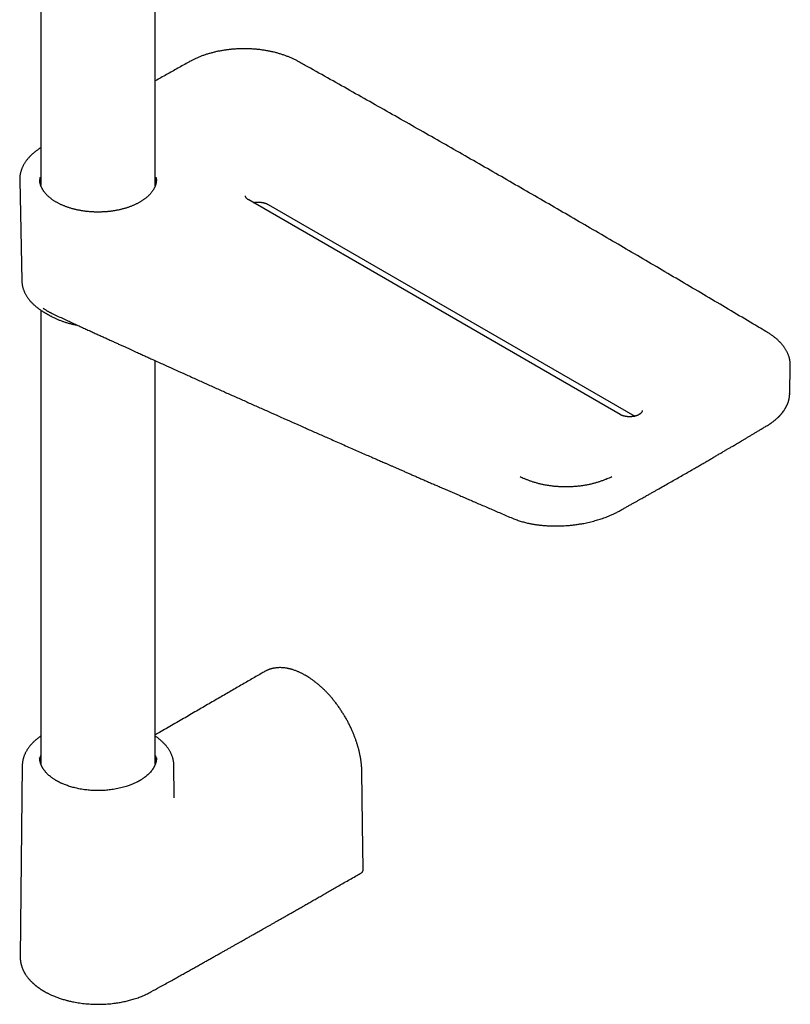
# Model space of a CAD drawing. Header units: millimetres. Extents: x 8 to 771, y 12 to 1627.
# Tile 1 of 93: x 624 to 771, y 122 to 310. Entities that reach past the tile are written whole.
import ezdxf

# ---------------------------------------------------------------- set-up
doc = ezdxf.new("R2010")
doc.units = ezdxf.units.MM

msp = doc.modelspace()

# ---------------------------------------------------------------- linework, layer by layer
at = {"color": 7, "linetype": 'Continuous', "lineweight": 30}
for p, q in [((627.86, 372.89), (627.86, 278.74)), ((649.76, 278.73), (649.76, 372.89)), ((623.82, 279.8), (624.24, 260.55)), ((627.68, 280.32), (627.76, 280.32)), ((627.76, 279.52), (627.68, 279.52)), ((627.76, 279.52), (627.76, 280.32)), ((627.76, 279.52), (627.76, 279.06)), ((649.86, 280.32), (649.86, 279.52)), ((649.86, 280.32), (649.95, 280.32)), ((649.86, 279.06), (649.86, 279.52)), ((649.95, 279.52), (649.86, 279.52)), ((738.67, 234.98), (667.61, 276.01)), ((671.33, 275.13), (741.43, 234.67)), ((627.86, 254.94), (627.86, 168.2)), ((628.79, 254.37), (629.79, 253.82)), ((649.76, 168.2), (649.76, 245.28)), ((771.07, 238.98), (771.18, 244.29)), ((771.06, 238.95), (771.06, 238.98)), ((670.66, 185.87), (670.66, 185.87)), ((624.31, 167.9), (623.92, 131.35)), ((627.64, 169.33), (627.64, 169.36)), ((653.38, 161.98), (653.31, 167.9)), ((653.31, 167.9), (653.31, 167.89)), ((653.38, 161.98), (653.38, 161.99)), ((623.93, 131.35), (623.93, 131.32))]:
    msp.add_line(p, q, dxfattribs=at)
at = {"color": 7, "linetype": 'Continuous', "lineweight": 30, "flags": 128}
for points in [[(623.82, 279.92), (623.82, 279.78), (623.83, 279.69)], [(624.24, 260.55), (624.24, 260.54), (624.24, 260.53)], [(771.18, 244.17), (771.18, 244.3), (771.18, 244.41)], [(689.53, 148.09), (689.4, 156.56), (689.25, 166.82)]]:
    msp.add_lwpolyline(points, dxfattribs=at)
at = {"color": 7, "linetype": 'Continuous', "lineweight": 30}
for centre, radius, start, end in [((631.39, 279.92), 3.73, 173.8175, 179.9826), ((646.24, 279.92), 3.73, 359.9906, 6.184), ((635.72, 266.79), 14.22, 239.3716, 243.4919), ((636.12, 265.19), 13.01, 240.8779, 243.5729), ((725.88, 235.03), 13.49, 241.7484, 245.4927), ((730.55, 235.22), 13.7, 293.7663, 298.4748)]:
    msp.add_arc(centre, radius, start, end, dxfattribs=at)
for points, knots in [([(666.74, 304.91), (666.62, 304.91), (666.44, 304.91), (666.17, 304.9), (665.95, 304.89), (665.68, 304.88), (665.4, 304.87), (665.11, 304.85), (664.81, 304.83), (664.5, 304.81), (664.19, 304.78), (663.87, 304.74), (663.55, 304.71), (663.23, 304.66), (662.9, 304.61), (662.58, 304.56), (662.26, 304.5), (661.94, 304.44), (661.61, 304.38), (661.3, 304.31), (660.98, 304.23), (660.66, 304.15), (660.35, 304.07), (660.04, 303.98), (659.73, 303.89), (659.42, 303.79), (659.12, 303.69), (658.82, 303.58), (658.53, 303.47), (658.24, 303.36), (657.96, 303.24), (657.67, 303.12), (657.4, 302.99), (657.13, 302.86), (656.86, 302.72), (656.64, 302.61), (656.51, 302.54), (656.46, 302.51)], [0, 0, 0, 0, 0.033943, 0.047457, 0.069927, 0.093231, 0.118216, 0.144287, 0.171205, 0.19878, 0.226876, 0.255392, 0.284253, 0.313399, 0.342787, 0.372379, 0.402146, 0.432065, 0.462116, 0.492283, 0.522552, 0.552912, 0.583353, 0.613866, 0.644445, 0.675082, 0.705774, 0.736514, 0.767299, 0.798125, 0.828988, 0.859886, 0.890816, 0.921776, 0.952763, 0.983776, 1, 1, 1, 1]), ([(677.07, 302.49), (677.03, 302.51), (676.91, 302.58), (676.68, 302.7), (676.41, 302.84), (676.13, 302.97), (675.85, 303.1), (675.57, 303.22), (675.29, 303.34), (675, 303.45), (674.71, 303.56), (674.41, 303.67), (674.11, 303.77), (673.81, 303.87), (673.5, 303.96), (673.19, 304.05), (672.87, 304.14), (672.55, 304.22), (672.23, 304.3), (671.91, 304.37), (671.58, 304.44), (671.25, 304.5), (670.92, 304.56), (670.59, 304.61), (670.26, 304.66), (669.92, 304.71), (669.58, 304.75), (669.25, 304.78), (668.91, 304.82), (668.57, 304.84), (668.24, 304.86), (667.92, 304.88), (667.63, 304.89), (667.37, 304.9), (667.13, 304.9), (666.93, 304.91), (666.79, 304.91), (666.74, 304.91)], [0, 0, 0, 0, 0.014699, 0.045292, 0.079358, 0.109938, 0.140512, 0.171078, 0.201636, 0.232185, 0.262724, 0.293253, 0.323772, 0.354281, 0.384778, 0.415263, 0.445735, 0.476194, 0.506638, 0.537065, 0.567473, 0.597859, 0.62822, 0.658551, 0.688843, 0.719086, 0.749264, 0.779352, 0.809307, 0.839054, 0.868441, 0.897118, 0.924053, 0.946286, 0.964721, 0.98708, 1, 1, 1, 1]), ([(656.46, 302.51), (656.37, 302.46), (655.56, 302.01), (654.04, 301.16), (651.9, 299.96), (650.47, 299.16), (649.76, 298.76)], [0, 0, 0, 0, 0.0412541, 0.3609992, 0.6807472, 1, 1, 1, 1]), ([(766.86, 250.65), (765.92, 251.21), (763.59, 252.6), (759.85, 254.82), (755.65, 257.31), (751.44, 259.79), (747.22, 262.27), (743, 264.75), (738.77, 267.23), (734.53, 269.7), (730.29, 272.16), (726.04, 274.62), (721.79, 277.08), (717.53, 279.54), (713.26, 281.99), (708.99, 284.44), (704.71, 286.88), (700.42, 289.32), (696.13, 291.76), (691.83, 294.19), (687.52, 296.62), (683.21, 299.05), (679.73, 301), (677.68, 302.15), (677.07, 302.49)], [0, 0, 0, 0, 0.031817, 0.079228, 0.126639, 0.174049, 0.221461, 0.268872, 0.316283, 0.363694, 0.411106, 0.458517, 0.505929, 0.553341, 0.600753, 0.648165, 0.695577, 0.742989, 0.790401, 0.837814, 0.885226, 0.932639, 0.980052, 1, 1, 1, 1]), ([(627.86, 285.99), (627.8, 285.95), (627.66, 285.86), (627.44, 285.71), (627.21, 285.55), (626.99, 285.39), (626.78, 285.22), (626.57, 285.06), (626.37, 284.88), (626.17, 284.71), (625.98, 284.53), (625.8, 284.35), (625.63, 284.16), (625.46, 283.97), (625.3, 283.78), (625.15, 283.59), (625.01, 283.4), (624.87, 283.2), (624.75, 283), (624.63, 282.8), (624.51, 282.6), (624.41, 282.39), (624.31, 282.19), (624.23, 281.98), (624.15, 281.77), (624.08, 281.56), (624.01, 281.35), (623.96, 281.13), (623.92, 280.92), (623.88, 280.7), (623.85, 280.48), (623.83, 280.27), (623.82, 280.08), (623.82, 279.97), (623.82, 279.93)], [0, 0, 0, 0, 0.0251578, 0.057021, 0.0888997, 0.1207921, 0.1526965, 0.1846113, 0.2165345, 0.2484644, 0.280399, 0.3123363, 0.3442742, 0.3762108, 0.4081441, 0.4400721, 0.4719932, 0.5039058, 0.5358087, 0.5677013, 0.5995835, 0.6314557, 0.6633193, 0.6951767, 0.727031, 0.7588866, 0.7907491, 0.822625, 0.8545222, 0.8864493, 0.9184161, 0.9504331, 0.9825115, 1, 1, 1, 1]), ([(638.81, 273.69), (638.7, 273.69), (638.55, 273.69), (638.32, 273.69), (638.13, 273.7), (637.9, 273.71), (637.66, 273.72), (637.4, 273.74), (637.14, 273.76), (636.88, 273.78), (636.61, 273.81), (636.34, 273.84), (636.06, 273.88), (635.79, 273.92), (635.51, 273.97), (635.24, 274.02), (634.96, 274.07), (634.69, 274.13), (634.42, 274.2), (634.15, 274.26), (633.89, 274.33), (633.62, 274.41), (633.36, 274.49), (633.11, 274.57), (632.85, 274.66), (632.61, 274.75), (632.36, 274.85), (632.12, 274.95), (631.88, 275.05), (631.65, 275.15), (631.43, 275.26), (631.21, 275.38), (630.99, 275.49), (630.78, 275.61), (630.58, 275.73), (630.38, 275.86), (630.19, 275.99), (630, 276.12), (629.82, 276.25), (629.65, 276.39), (629.48, 276.52), (629.32, 276.67), (629.17, 276.81), (629.02, 276.95), (628.88, 277.1), (628.75, 277.25), (628.62, 277.4), (628.51, 277.55), (628.4, 277.7), (628.29, 277.86), (628.2, 278.02), (628.11, 278.18), (628.03, 278.34), (627.95, 278.5), (627.89, 278.66), (627.83, 278.83), (627.78, 278.99), (627.74, 279.16), (627.7, 279.33), (627.68, 279.5), (627.66, 279.67), (627.65, 279.81), (627.66, 279.89), (627.66, 279.92)], [0, 0, 0, 0, 0.01866, 0.026113, 0.038499, 0.051347, 0.065122, 0.079493, 0.09433, 0.109525, 0.125003, 0.140709, 0.156598, 0.17264, 0.188808, 0.205081, 0.221443, 0.237881, 0.254383, 0.27094, 0.287544, 0.304188, 0.320867, 0.337575, 0.354308, 0.371063, 0.387836, 0.404625, 0.421427, 0.438242, 0.455066, 0.471899, 0.48874, 0.505588, 0.522444, 0.539307, 0.556178, 0.573058, 0.589948, 0.60685, 0.623766, 0.640699, 0.657652, 0.674629, 0.691634, 0.708674, 0.725754, 0.742881, 0.760062, 0.777307, 0.794623, 0.812021, 0.82951, 0.847101, 0.864802, 0.882624, 0.900573, 0.918656, 0.936876, 0.955231, 0.973719, 0.99233, 1, 1, 1, 1]), ([(649.97, 279.92), (649.97, 279.88), (649.97, 279.79), (649.96, 279.64), (649.94, 279.46), (649.92, 279.29), (649.88, 279.11), (649.83, 278.93), (649.77, 278.76), (649.71, 278.58), (649.63, 278.41), (649.55, 278.23), (649.46, 278.06), (649.35, 277.89), (649.24, 277.72), (649.12, 277.55), (648.99, 277.38), (648.85, 277.22), (648.71, 277.06), (648.56, 276.9), (648.41, 276.76), (648.24, 276.61), (648.08, 276.47), (647.92, 276.34), (647.74, 276.2), (647.56, 276.07), (647.37, 275.94), (647.18, 275.82), (646.98, 275.69), (646.78, 275.57), (646.56, 275.45), (646.35, 275.34), (646.13, 275.23), (645.9, 275.12), (645.67, 275.01), (645.43, 274.91), (645.19, 274.82), (644.94, 274.72), (644.69, 274.63), (644.43, 274.54), (644.17, 274.46), (643.91, 274.38), (643.64, 274.31), (643.37, 274.24), (643.1, 274.17), (642.82, 274.11), (642.54, 274.05), (642.26, 273.99), (641.97, 273.94), (641.69, 273.9), (641.4, 273.86), (641.11, 273.82), (640.82, 273.79), (640.53, 273.76), (640.24, 273.74), (639.96, 273.72), (639.69, 273.71), (639.45, 273.7), (639.24, 273.69), (639.04, 273.69), (638.89, 273.69), (638.81, 273.69)], [0, 0, 0, 0, 0.011054, 0.029874, 0.048764, 0.067703, 0.086674, 0.105659, 0.124644, 0.143617, 0.162572, 0.181503, 0.200409, 0.219289, 0.238145, 0.256979, 0.275796, 0.294597, 0.313388, 0.330236, 0.348964, 0.365779, 0.382584, 0.399382, 0.416174, 0.432963, 0.44975, 0.466536, 0.483323, 0.500112, 0.516902, 0.533696, 0.550492, 0.567293, 0.584097, 0.600904, 0.617715, 0.634529, 0.651346, 0.668165, 0.684987, 0.701809, 0.718631, 0.735452, 0.75227, 0.769085, 0.785892, 0.80269, 0.819475, 0.836241, 0.85298, 0.869681, 0.886324, 0.902878, 0.919283, 0.935411, 0.950932, 0.965291, 0.975452, 0.986341, 1, 1, 1, 1]), ([(667.61, 276.01), (667.6, 276.01), (667.57, 276.03), (667.51, 276.06), (667.44, 276.12), (667.37, 276.17), (667.3, 276.22), (667.25, 276.28), (667.2, 276.33), (667.15, 276.38), (667.12, 276.44), (667.08, 276.49), (667.06, 276.54), (667.04, 276.59), (667.02, 276.65), (667.01, 276.7), (667.01, 276.75), (667.01, 276.78), (667.01, 276.79)], [0, 0, 0, 0, 0.009171, 0.070904, 0.132625, 0.194376, 0.256233, 0.318277, 0.380667, 0.443626, 0.507467, 0.572625, 0.639707, 0.709564, 0.783394, 0.862836, 0.949778, 1, 1, 1, 1]), ([(668.48, 275.5), (668.49, 275.5), (668.54, 275.51), (668.63, 275.53), (668.76, 275.55), (668.9, 275.57), (669.02, 275.58), (669.13, 275.58), (669.23, 275.59), (669.31, 275.59), (669.37, 275.59), (669.4, 275.59)], [0, 0, 0, 0, 0.018797, 0.16948, 0.318623, 0.464492, 0.60218, 0.718364, 0.811815, 0.922189, 1, 1, 1, 1]), ([(669.4, 275.59), (669.45, 275.59), (669.52, 275.59), (669.63, 275.58), (669.72, 275.58), (669.83, 275.57), (669.95, 275.56), (670.07, 275.54), (670.19, 275.53), (670.31, 275.5), (670.43, 275.48), (670.55, 275.45), (670.67, 275.41), (670.78, 275.38), (670.9, 275.34), (671, 275.3), (671.11, 275.25), (671.21, 275.2), (671.28, 275.16), (671.32, 275.14), (671.33, 275.13)], [0, 0, 0, 0, 0.071695, 0.100817, 0.149112, 0.1992, 0.252851, 0.308732, 0.366293, 0.425092, 0.484811, 0.545209, 0.606104, 0.667352, 0.728842, 0.790485, 0.852215, 0.91398, 0.975746, 1, 1, 1, 1]), ([(624.24, 260.53), (624.24, 260.48), (624.24, 260.36), (624.26, 260.16), (624.28, 259.94), (624.32, 259.72), (624.36, 259.51), (624.41, 259.29), (624.48, 259.07), (624.55, 258.86), (624.63, 258.64), (624.72, 258.43), (624.82, 258.21), (624.93, 258), (625.05, 257.79), (625.18, 257.58), (625.32, 257.37), (625.47, 257.16), (625.62, 256.96), (625.79, 256.75), (625.97, 256.55), (626.15, 256.35), (626.35, 256.16), (626.55, 255.97), (626.76, 255.78), (626.98, 255.59), (627.21, 255.41), (627.44, 255.23), (627.69, 255.06), (627.94, 254.89), (628.19, 254.73), (628.37, 254.62), (628.46, 254.56), (628.47, 254.56)], [0, 0, 0, 0, 0.023283, 0.055272, 0.087365, 0.119572, 0.151903, 0.184368, 0.216972, 0.249722, 0.282622, 0.315672, 0.348872, 0.382222, 0.415716, 0.449351, 0.483118, 0.51701, 0.55102, 0.585137, 0.619352, 0.653656, 0.688039, 0.722494, 0.757012, 0.791584, 0.826205, 0.860869, 0.89557, 0.930304, 0.965068, 0.996286, 1, 1, 1, 1]), ([(629.94, 254.33), (629.94, 254.33), (629.92, 254.34), (629.88, 254.35), (629.84, 254.37), (629.79, 254.4), (629.72, 254.43), (629.61, 254.49), (629.46, 254.56), (629.29, 254.66), (629.08, 254.78), (628.85, 254.92), (628.6, 255.07), (628.43, 255.19), (628.34, 255.25)], [0, 0, 0, 0, 0.006315, 0.033201, 0.06026, 0.08749, 0.114892, 0.187246, 0.277622, 0.386027, 0.512465, 0.656938, 0.819449, 1, 1, 1, 1]), ([(629.94, 254.33), (630.01, 254.3), (630.44, 254.1), (631.2, 253.75), (632.24, 253.27), (633.25, 252.81), (634.23, 252.36), (635.16, 251.93), (636.04, 251.53), (636.87, 251.15), (637.68, 250.78), (638.47, 250.42), (639.23, 250.07), (639.98, 249.73), (640.7, 249.4), (641.4, 249.08), (642.08, 248.77), (642.73, 248.47), (643.37, 248.18), (643.97, 247.91), (644.53, 247.65), (645.07, 247.41), (645.59, 247.17), (646.09, 246.94), (646.55, 246.73), (646.98, 246.54), (647.38, 246.36), (647.77, 246.18), (648.15, 246.01), (648.53, 245.84), (648.91, 245.66), (649.86, 245.23), (651.33, 244.57), (653.3, 243.67), (655.24, 242.8), (657.21, 241.91), (659.2, 241.01), (661.2, 240.11), (663.21, 239.21), (665.22, 238.32), (667.23, 237.42), (669.24, 236.52), (672.72, 234.97), (675.87, 233.57), (678.7, 232.32), (679.71, 231.87), (680.72, 231.42), (681.73, 230.98), (682.82, 230.5), (683.98, 229.98), (685.21, 229.44), (686.41, 228.91), (687.6, 228.39), (688.76, 227.88), (689.9, 227.38), (690.76, 227), (691.36, 226.74), (691.71, 226.59), (692.08, 226.43), (692.45, 226.26), (692.85, 226.09), (693.27, 225.91), (693.71, 225.71), (694.2, 225.5), (694.72, 225.27), (695.26, 225.04), (695.82, 224.79), (696.4, 224.54), (697.01, 224.27), (697.64, 224), (698.29, 223.71), (698.97, 223.42), (699.66, 223.12), (700.36, 222.81), (701.09, 222.49), (701.84, 222.17), (702.61, 221.83), (703.41, 221.49), (704.24, 221.13), (705.09, 220.76), (705.96, 220.38), (706.85, 220), (707.75, 219.61), (708.67, 219.21), (709.61, 218.8), (710.58, 218.38), (711.58, 217.95), (712.61, 217.51), (713.66, 217.05), (714.74, 216.59), (715.83, 216.12), (716.95, 215.64), (717.7, 215.32), (718.08, 215.16)], [0, 0, 0, 0, 0.002424, 0.014639, 0.02655, 0.038158, 0.049463, 0.060464, 0.070281, 0.079843, 0.089151, 0.098203, 0.107, 0.115542, 0.123829, 0.131861, 0.139638, 0.14716, 0.154426, 0.161438, 0.167815, 0.173966, 0.17989, 0.185587, 0.191057, 0.195834, 0.200422, 0.204824, 0.209147, 0.213479, 0.217821, 0.222173, 0.246281, 0.268053, 0.290059, 0.312625, 0.335421, 0.358277, 0.381133, 0.403988, 0.426844, 0.4497, 0.472556, 0.545535, 0.557003, 0.568471, 0.579939, 0.591377, 0.602665, 0.616827, 0.630726, 0.644359, 0.657729, 0.670835, 0.683676, 0.696253, 0.700143, 0.704031, 0.708092, 0.712356, 0.716823, 0.721495, 0.726371, 0.731969, 0.737815, 0.743907, 0.750245, 0.756831, 0.763663, 0.770741, 0.778067, 0.785639, 0.793458, 0.801377, 0.809534, 0.817929, 0.826562, 0.835596, 0.844877, 0.854405, 0.864179, 0.8742, 0.884284, 0.894607, 0.905168, 0.915967, 0.927231, 0.938741, 0.950497, 0.9625, 0.97475, 0.98725, 1, 1, 1, 1]), ([(630.34, 253.53), (630.34, 253.53), (630.43, 253.48), (630.61, 253.4), (630.86, 253.28), (631.13, 253.16), (631.39, 253.05), (631.66, 252.95), (631.94, 252.85), (632.22, 252.75), (632.5, 252.65), (632.79, 252.56), (633.08, 252.48), (633.37, 252.4), (633.67, 252.32), (633.97, 252.25), (634.27, 252.18), (634.58, 252.12), (634.79, 252.08), (634.89, 252.06), (634.89, 252.06)], [0, 0, 0, 0, 0.004091, 0.066507, 0.128904, 0.191281, 0.253636, 0.315969, 0.378279, 0.440563, 0.502822, 0.565053, 0.627255, 0.689427, 0.751565, 0.813666, 0.875727, 0.937742, 0.999703, 1, 1, 1, 1]), ([(771.18, 244.42), (771.18, 244.44), (771.18, 244.54), (771.18, 244.71), (771.16, 244.93), (771.13, 245.15), (771.1, 245.37), (771.05, 245.59), (771, 245.81), (770.94, 246.03), (770.86, 246.25), (770.78, 246.47), (770.69, 246.68), (770.59, 246.9), (770.48, 247.12), (770.36, 247.33), (770.23, 247.55), (770.09, 247.76), (769.94, 247.97), (769.78, 248.18), (769.61, 248.38), (769.44, 248.58), (769.25, 248.78), (769.06, 248.98), (768.85, 249.18), (768.64, 249.37), (768.42, 249.56), (768.19, 249.74), (767.95, 249.92), (767.71, 250.1), (767.46, 250.28), (767.19, 250.45), (766.99, 250.57), (766.88, 250.64), (766.86, 250.65)], [0, 0, 0, 0, 0.010079, 0.041163, 0.072336, 0.103609, 0.13499, 0.16649, 0.198116, 0.229874, 0.26177, 0.293806, 0.325984, 0.358305, 0.390766, 0.423364, 0.456093, 0.488948, 0.521921, 0.555005, 0.588191, 0.62147, 0.654834, 0.688274, 0.721781, 0.75535, 0.788971, 0.822639, 0.856348, 0.890093, 0.923871, 0.957677, 0.99151, 1, 1, 1, 1]), ([(766.82, 232.92), (766.93, 232.98), (767.14, 233.11), (767.44, 233.31), (767.7, 233.5), (767.94, 233.67), (768.15, 233.84), (768.34, 234), (768.51, 234.14), (768.65, 234.27), (768.78, 234.39), (768.89, 234.49), (768.98, 234.58), (769.05, 234.65), (769.1, 234.7), (769.14, 234.75), (769.18, 234.79), (769.23, 234.84), (769.29, 234.9), (769.35, 234.97), (769.42, 235.06), (769.5, 235.15), (769.65, 235.33), (769.86, 235.6), (770.04, 235.87), (770.16, 236.05), (770.21, 236.14), (770.25, 236.21), (770.29, 236.27), (770.32, 236.33), (770.35, 236.39), (770.4, 236.47), (770.45, 236.58), (770.52, 236.71), (770.58, 236.86), (770.65, 237.02), (770.72, 237.19), (770.78, 237.35), (770.83, 237.51), (770.87, 237.64), (770.9, 237.76), (770.93, 237.87), (770.95, 238), (770.98, 238.14), (771.01, 238.28), (771.03, 238.42), (771.04, 238.55), (771.05, 238.67), (771.06, 238.78), (771.07, 238.89), (771.07, 238.95), (771.07, 238.99)], [0, 0, 0, 0, 0.042277, 0.081837, 0.118695, 0.152862, 0.184346, 0.213153, 0.239288, 0.262754, 0.283558, 0.301809, 0.317559, 0.33081, 0.339135, 0.346044, 0.353117, 0.361876, 0.372321, 0.384221, 0.397747, 0.412899, 0.42953, 0.488787, 0.546103, 0.560892, 0.574232, 0.585854, 0.595757, 0.603942, 0.611417, 0.625375, 0.642106, 0.661609, 0.685426, 0.710085, 0.734879, 0.759809, 0.784702, 0.803758, 0.820756, 0.837057, 0.8556, 0.876486, 0.899715, 0.919612, 0.939284, 0.957152, 0.97322, 0.9875, 1, 1, 1, 1]), ([(742.84, 235.77), (742.84, 235.75), (742.85, 235.72), (742.84, 235.66), (742.83, 235.6), (742.81, 235.55), (742.79, 235.49), (742.76, 235.44), (742.72, 235.38), (742.68, 235.33), (742.63, 235.27), (742.57, 235.22), (742.51, 235.16), (742.44, 235.11), (742.37, 235.05), (742.28, 235), (742.2, 234.95), (742.1, 234.9), (742, 234.86), (741.9, 234.81), (741.79, 234.77), (741.67, 234.74), (741.55, 234.7), (741.43, 234.67), (741.3, 234.64), (741.18, 234.62), (741.05, 234.6), (740.92, 234.59), (740.81, 234.58), (740.71, 234.57), (740.61, 234.56), (740.53, 234.56), (740.48, 234.56), (740.46, 234.56)], [0, 0, 0, 0, 0.033658, 0.081898, 0.123033, 0.161302, 0.197549, 0.232409, 0.266329, 0.299625, 0.332523, 0.365185, 0.397723, 0.43022, 0.462714, 0.495244, 0.527838, 0.56051, 0.593265, 0.6261, 0.659004, 0.691962, 0.724945, 0.757917, 0.790818, 0.823547, 0.855916, 0.887497, 0.917032, 0.941264, 0.961832, 0.987326, 1, 1, 1, 1]), ([(740.46, 234.56), (740.41, 234.56), (740.34, 234.56), (740.24, 234.57), (740.15, 234.57), (740.04, 234.58), (739.93, 234.59), (739.82, 234.61), (739.7, 234.63), (739.59, 234.65), (739.47, 234.68), (739.36, 234.7), (739.25, 234.74), (739.14, 234.77), (739.03, 234.81), (738.93, 234.85), (738.83, 234.9), (738.75, 234.94), (738.69, 234.97), (738.67, 234.98)], [0, 0, 0, 0, 0.074283, 0.104482, 0.154554, 0.20648, 0.262089, 0.319995, 0.379625, 0.440516, 0.502335, 0.56483, 0.627809, 0.691122, 0.754654, 0.818312, 0.882027, 0.945752, 1, 1, 1, 1]), ([(738.47, 216.55), (738.68, 216.67), (739.1, 216.9), (739.71, 217.25), (740.3, 217.57), (740.85, 217.89), (741.38, 218.18), (741.89, 218.46), (742.35, 218.72), (742.77, 218.96), (743.16, 219.18), (743.53, 219.39), (743.87, 219.58), (744.19, 219.76), (744.48, 219.92), (744.76, 220.08), (745.02, 220.22), (745.27, 220.37), (745.53, 220.51), (745.78, 220.66), (746.36, 220.98), (747.19, 221.45), (748.28, 222.07), (749.29, 222.65), (750.31, 223.23), (751.33, 223.81), (752.24, 224.34), (753.06, 224.81), (753.79, 225.23), (754.51, 225.65), (755.23, 226.06), (755.93, 226.47), (756.61, 226.87), (757.27, 227.26), (757.9, 227.63), (758.38, 227.91), (758.71, 228.1), (758.92, 228.22), (759.14, 228.35), (759.37, 228.49), (759.63, 228.64), (759.9, 228.8), (760.2, 228.98), (760.53, 229.17), (760.89, 229.38), (761.27, 229.61), (761.67, 229.85), (762.1, 230.1), (762.55, 230.36), (763.01, 230.64), (763.5, 230.93), (764.01, 231.24), (764.54, 231.55), (765.08, 231.87), (765.64, 232.21), (766.22, 232.56), (766.62, 232.8), (766.82, 232.92)], [0, 0, 0, 0, 0.022172, 0.043398, 0.063679, 0.083014, 0.101404, 0.118847, 0.135344, 0.149636, 0.163132, 0.175833, 0.187739, 0.19885, 0.209166, 0.218687, 0.227555, 0.236393, 0.245273, 0.254193, 0.263154, 0.305953, 0.341364, 0.377113, 0.412864, 0.448614, 0.484364, 0.509844, 0.535324, 0.560803, 0.586283, 0.611558, 0.635617, 0.658885, 0.681362, 0.703048, 0.709828, 0.71698, 0.724767, 0.73319, 0.742249, 0.751943, 0.762272, 0.774368, 0.787234, 0.800868, 0.815272, 0.830444, 0.846386, 0.863096, 0.880576, 0.898824, 0.917842, 0.937269, 0.957437, 0.978348, 1, 1, 1, 1]), ([(728.26, 221.16), (728.14, 221.16), (727.98, 221.16), (727.74, 221.16), (727.53, 221.17), (727.29, 221.18), (727.03, 221.19), (726.76, 221.21), (726.48, 221.23), (726.2, 221.25), (725.91, 221.28), (725.62, 221.32), (725.32, 221.35), (725.03, 221.4), (724.73, 221.44), (724.44, 221.49), (724.14, 221.55), (723.85, 221.61), (723.56, 221.67), (723.27, 221.74), (722.98, 221.81), (722.7, 221.89), (722.41, 221.97), (722.13, 222.05), (721.86, 222.14), (721.59, 222.23), (721.32, 222.33), (721.05, 222.43), (720.79, 222.53), (720.54, 222.64), (720.37, 222.72), (720.28, 222.76), (720.28, 222.76)], [0, 0, 0, 0, 0.040988, 0.057331, 0.084499, 0.112676, 0.142885, 0.174405, 0.206946, 0.240275, 0.274228, 0.308682, 0.343544, 0.378743, 0.414222, 0.449937, 0.485852, 0.521937, 0.558167, 0.594523, 0.630987, 0.667543, 0.70418, 0.740887, 0.777654, 0.814474, 0.851338, 0.888242, 0.92518, 0.962146, 0.999138, 1, 1, 1, 1]), ([(736.08, 222.68), (736.01, 222.65), (735.87, 222.59), (735.63, 222.49), (735.37, 222.39), (735.11, 222.29), (734.83, 222.2), (734.56, 222.11), (734.28, 222.02), (734, 221.93), (733.71, 221.86), (733.42, 221.78), (733.13, 221.71), (732.84, 221.64), (732.54, 221.58), (732.24, 221.52), (731.93, 221.47), (731.63, 221.42), (731.32, 221.37), (731.01, 221.33), (730.7, 221.29), (730.39, 221.26), (730.08, 221.23), (729.78, 221.21), (729.48, 221.19), (729.19, 221.18), (728.94, 221.17), (728.72, 221.16), (728.5, 221.16), (728.35, 221.16), (728.26, 221.16)], [0, 0, 0, 0, 0.028061, 0.065883, 0.10371, 0.141544, 0.179382, 0.217224, 0.255069, 0.292915, 0.330761, 0.368604, 0.406443, 0.444273, 0.482091, 0.519893, 0.55767, 0.595415, 0.633116, 0.670754, 0.708304, 0.745721, 0.782934, 0.819804, 0.856036, 0.890862, 0.922803, 0.945405, 0.96999, 1, 1, 1, 1]), ([(718.08, 215.16), (718.22, 215.1), (718.5, 214.99), (718.92, 214.84), (719.33, 214.69), (719.74, 214.57), (720.14, 214.46), (720.53, 214.35), (720.91, 214.26), (721.26, 214.19), (721.58, 214.12), (721.87, 214.07), (722.14, 214.02), (722.38, 213.99), (722.6, 213.95), (722.81, 213.92), (723.02, 213.9), (723.24, 213.87), (723.52, 213.84), (723.85, 213.8), (724.26, 213.77), (724.69, 213.74), (725.21, 213.71), (725.81, 213.69), (726.47, 213.69), (727.08, 213.7), (727.66, 213.72), (728.23, 213.75), (728.85, 213.8), (729.52, 213.87), (730.24, 213.96), (730.96, 214.07), (731.62, 214.18), (732.22, 214.3), (732.77, 214.42), (733.32, 214.56), (733.84, 214.7), (734.34, 214.84), (734.81, 214.99), (735.28, 215.14), (735.76, 215.31), (736.21, 215.49), (736.62, 215.65), (736.97, 215.8), (737.28, 215.94), (737.57, 216.08), (737.86, 216.22), (738.16, 216.38), (738.36, 216.49), (738.47, 216.55)], [0, 0, 0, 0, 0.0254786, 0.049979, 0.0735097, 0.0960771, 0.1176855, 0.1383383, 0.1580379, 0.1767414, 0.1922978, 0.2066319, 0.2197464, 0.2316445, 0.2423293, 0.2517936, 0.261632, 0.2721893, 0.2834666, 0.3007873, 0.3195732, 0.3397839, 0.3602014, 0.3915371, 0.4219438, 0.4482962, 0.4739015, 0.499231, 0.5245458, 0.556781, 0.5890379, 0.6213157, 0.6536121, 0.6790019, 0.7044034, 0.7298849, 0.7559604, 0.7786184, 0.801761, 0.825392, 0.8495149, 0.8735326, 0.8965833, 0.9140127, 0.9308422, 0.947072, 0.963309, 0.9809329, 1, 1, 1, 1]), ([(689.25, 166.82), (689.25, 166.87), (689.25, 166.98), (689.24, 167.14), (689.23, 167.29), (689.23, 167.44), (689.22, 167.6), (689.2, 167.79), (689.19, 167.99), (689.16, 168.23), (689.13, 168.47), (689.09, 168.85), (689.01, 169.36), (688.89, 169.97), (688.76, 170.58), (688.61, 171.16), (688.45, 171.73), (688.27, 172.3), (688.08, 172.87), (687.87, 173.43), (687.65, 173.99), (687.4, 174.57), (687.12, 175.18), (686.81, 175.82), (686.48, 176.45), (686.14, 177.07), (685.77, 177.68), (685.39, 178.28), (685, 178.87), (684.59, 179.45), (684.16, 180.01), (683.73, 180.56), (683.28, 181.09), (682.83, 181.58), (682.4, 182.04), (681.97, 182.46), (681.52, 182.88), (681.06, 183.29), (680.59, 183.68), (680.13, 184.04), (679.77, 184.3), (679.51, 184.49), (679.34, 184.59), (679.19, 184.7), (679.05, 184.79), (678.93, 184.86), (678.84, 184.92), (678.77, 184.96), (678.71, 185), (678.64, 185.04), (678.55, 185.09), (678.45, 185.15), (678.32, 185.22), (678.14, 185.32), (677.94, 185.43), (677.73, 185.53), (677.51, 185.64), (677.29, 185.74), (677.05, 185.84), (676.8, 185.95), (676.54, 186.05), (676.26, 186.14), (676.03, 186.22), (675.84, 186.28), (675.71, 186.31), (675.58, 186.35), (675.48, 186.37), (675.39, 186.39), (675.31, 186.41), (675.26, 186.42), (675.22, 186.43), (675.18, 186.44), (675.14, 186.45), (675.09, 186.46), (675.02, 186.47), (674.84, 186.51), (674.56, 186.55), (674.2, 186.59), (673.85, 186.61), (673.5, 186.62), (673.15, 186.6), (672.81, 186.57), (672.55, 186.53), (672.36, 186.5), (672.24, 186.47), (672.16, 186.45), (672.09, 186.44), (672.04, 186.42), (671.98, 186.41), (671.91, 186.39), (671.83, 186.37), (671.73, 186.34), (671.61, 186.3), (671.48, 186.25), (671.34, 186.2), (671.18, 186.13), (671.02, 186.06), (670.84, 185.97), (670.72, 185.9), (670.66, 185.87)], [0, 0, 0, 0, 0.005988, 0.011302, 0.016081, 0.021093, 0.026454, 0.032166, 0.039347, 0.047014, 0.055164, 0.063724, 0.0839, 0.103559, 0.122698, 0.140837, 0.158585, 0.176181, 0.193688, 0.211107, 0.228432, 0.245711, 0.265872, 0.286026, 0.306163, 0.326271, 0.346356, 0.366453, 0.386564, 0.406688, 0.426825, 0.446974, 0.467134, 0.487386, 0.505172, 0.523374, 0.541997, 0.561053, 0.580236, 0.59892, 0.617098, 0.623625, 0.630086, 0.63641, 0.641995, 0.646703, 0.650532, 0.652922, 0.655073, 0.657812, 0.661188, 0.665202, 0.669548, 0.677458, 0.68556, 0.693855, 0.702342, 0.711089, 0.720528, 0.73025, 0.740666, 0.751777, 0.763579, 0.769103, 0.774676, 0.779685, 0.784016, 0.787669, 0.790644, 0.792943, 0.794339, 0.795531, 0.797209, 0.799407, 0.802125, 0.805364, 0.821783, 0.836305, 0.850572, 0.866326, 0.88161, 0.896463, 0.911353, 0.91695, 0.922136, 0.926763, 0.929228, 0.931499, 0.933997, 0.937231, 0.941281, 0.946094, 0.951671, 0.95801, 0.965111, 0.972825, 0.981272, 0.990448, 1, 1, 1, 1]), ([(670.66, 185.87), (670.43, 185.73), (669.87, 185.41), (668.97, 184.89), (667.96, 184.31), (666.92, 183.71), (665.87, 183.1), (664.8, 182.48), (663.72, 181.86), (662.62, 181.22), (661.49, 180.56), (660.33, 179.89), (659.14, 179.2), (657.93, 178.5), (656.69, 177.78), (655.44, 177.05), (654.16, 176.31), (652.86, 175.55), (651.54, 174.79), (650.5, 174.18), (649.91, 173.84), (649.76, 173.75)], [0, 0, 0, 0, 0.032825, 0.080114, 0.128472, 0.1779, 0.228397, 0.279034, 0.330703, 0.383403, 0.437135, 0.493027, 0.549994, 0.608034, 0.667149, 0.727338, 0.788601, 0.850937, 0.914348, 0.978833, 1, 1, 1, 1]), ([(627.86, 173.52), (627.8, 173.48), (627.66, 173.38), (627.45, 173.23), (627.24, 173.07), (627.03, 172.9), (626.83, 172.73), (626.64, 172.56), (626.45, 172.38), (626.27, 172.2), (626.1, 172.02), (625.93, 171.84), (625.78, 171.65), (625.63, 171.46), (625.48, 171.27), (625.35, 171.07), (625.22, 170.87), (625.1, 170.68), (624.99, 170.47), (624.89, 170.27), (624.79, 170.07), (624.71, 169.86), (624.63, 169.65), (624.56, 169.44), (624.5, 169.23), (624.44, 169.02), (624.4, 168.81), (624.37, 168.59), (624.34, 168.38), (624.32, 168.16), (624.31, 168), (624.31, 167.92), (624.31, 167.9)], [0, 0, 0, 0, 0.028603, 0.063117, 0.097644, 0.13218, 0.166725, 0.201274, 0.235825, 0.270374, 0.304919, 0.339457, 0.373983, 0.408494, 0.442989, 0.477463, 0.511916, 0.546344, 0.580748, 0.615127, 0.649483, 0.683818, 0.718136, 0.752441, 0.786741, 0.821044, 0.85536, 0.8897, 0.924075, 0.9585, 0.992988, 1, 1, 1, 1]), ([(653.31, 167.89), (653.31, 167.91), (653.31, 168.01), (653.3, 168.18), (653.29, 168.39), (653.26, 168.61), (653.22, 168.83), (653.18, 169.05), (653.12, 169.27), (653.06, 169.48), (652.98, 169.7), (652.9, 169.92), (652.81, 170.13), (652.7, 170.35), (652.59, 170.56), (652.47, 170.77), (652.34, 170.99), (652.2, 171.19), (652.05, 171.4), (651.89, 171.61), (651.72, 171.81), (651.54, 172.01), (651.35, 172.21), (651.15, 172.4), (650.95, 172.59), (650.74, 172.78), (650.51, 172.97), (650.28, 173.15), (650.04, 173.33), (649.87, 173.45), (649.78, 173.52), (649.76, 173.52)], [0, 0, 0, 0, 0.010608, 0.045209, 0.079912, 0.114732, 0.149682, 0.184774, 0.220019, 0.255427, 0.291004, 0.326755, 0.362684, 0.39879, 0.435072, 0.471526, 0.508147, 0.544926, 0.581855, 0.618923, 0.65612, 0.693435, 0.730856, 0.768372, 0.805973, 0.843648, 0.881388, 0.919186, 0.957033, 0.994924, 1, 1, 1, 1]), ([(627.67, 168.97), (627.68, 169.01), (627.69, 169.11), (627.71, 169.27), (627.75, 169.45), (627.8, 169.62), (627.84, 169.75), (627.86, 169.81), (627.86, 169.82)], [0, 0, 0, 0, 0.151686, 0.355762, 0.560057, 0.764343, 0.968436, 1, 1, 1, 1]), ([(649.76, 169.82), (649.77, 169.8), (649.8, 169.72), (649.84, 169.59), (649.88, 169.42), (649.92, 169.26), (649.94, 169.1), (649.95, 169), (649.95, 168.96)], [0, 0, 0, 0, 0.077727, 0.268358, 0.460596, 0.654485, 0.850021, 1, 1, 1, 1]), ([(649.98, 169.36), (649.98, 169.34), (649.98, 169.28), (649.98, 169.18), (649.97, 169.04), (649.95, 168.9), (649.92, 168.72), (649.87, 168.53), (649.8, 168.31), (649.74, 168.11), (649.67, 167.96), (649.62, 167.84), (649.57, 167.73), (649.52, 167.65), (649.48, 167.58), (649.45, 167.52), (649.43, 167.48), (649.4, 167.44), (649.37, 167.39), (649.33, 167.32), (649.24, 167.17), (649.08, 166.95), (648.84, 166.66), (648.59, 166.39), (648.31, 166.12), (648.02, 165.86), (647.74, 165.65), (647.5, 165.48), (647.32, 165.35), (647.15, 165.24), (647, 165.15), (646.87, 165.07), (646.75, 165), (646.66, 164.95), (646.59, 164.91), (646.55, 164.89), (646.5, 164.86), (646.45, 164.84), (646.38, 164.8), (646.3, 164.76), (646.15, 164.68), (645.94, 164.58), (645.67, 164.46), (645.38, 164.33), (645.07, 164.21), (644.73, 164.08), (644.36, 163.95), (643.92, 163.82), (643.43, 163.68), (642.87, 163.55), (642.3, 163.43), (641.73, 163.34), (641.19, 163.26), (640.68, 163.2), (640.15, 163.16), (639.61, 163.13), (639.09, 163.12), (638.6, 163.12), (638.12, 163.13), (637.65, 163.15), (637.16, 163.18), (636.69, 163.23), (636.18, 163.29), (635.68, 163.37), (635.16, 163.46), (634.68, 163.57), (634.23, 163.68), (633.79, 163.79), (633.37, 163.92), (632.96, 164.06), (632.59, 164.19), (632.26, 164.33), (631.99, 164.44), (631.79, 164.53), (631.65, 164.6), (631.52, 164.66), (631.41, 164.71), (631.31, 164.77), (631.22, 164.81), (631.12, 164.87), (631.01, 164.92), (630.89, 165), (630.74, 165.08), (630.58, 165.18), (630.38, 165.31), (630.15, 165.46), (629.92, 165.63), (629.67, 165.82), (629.42, 166.03), (629.16, 166.27), (628.95, 166.48), (628.79, 166.66), (628.67, 166.8), (628.56, 166.94), (628.47, 167.07), (628.38, 167.19), (628.31, 167.3), (628.25, 167.4), (628.19, 167.49), (628.15, 167.57), (628.1, 167.66), (628.06, 167.75), (628.01, 167.85), (627.96, 167.96), (627.9, 168.08), (627.85, 168.22), (627.8, 168.38), (627.76, 168.54), (627.72, 168.7), (627.69, 168.87), (627.66, 169.04), (627.65, 169.21), (627.65, 169.31), (627.64, 169.36)], [0, 0, 0, 0, 0.005363, 0.011501, 0.018441, 0.026032, 0.033932, 0.044727, 0.056032, 0.067848, 0.074711, 0.080937, 0.086351, 0.090951, 0.094739, 0.097713, 0.09935, 0.101484, 0.104285, 0.107751, 0.11188, 0.129128, 0.144784, 0.160418, 0.176028, 0.191615, 0.207166, 0.216292, 0.224521, 0.231855, 0.238291, 0.243829, 0.248469, 0.25221, 0.255052, 0.256587, 0.258062, 0.260141, 0.262832, 0.266133, 0.26986, 0.279281, 0.289587, 0.299725, 0.310595, 0.322197, 0.334532, 0.347553, 0.36429, 0.381436, 0.398991, 0.416956, 0.431623, 0.446552, 0.461742, 0.477193, 0.492904, 0.506197, 0.51967, 0.533324, 0.547159, 0.561168, 0.574966, 0.590924, 0.60623, 0.620884, 0.634885, 0.648233, 0.662408, 0.675765, 0.688303, 0.700023, 0.710925, 0.716621, 0.721851, 0.726609, 0.730897, 0.734714, 0.73806, 0.741735, 0.745949, 0.751049, 0.757035, 0.763905, 0.771659, 0.782608, 0.793598, 0.804615, 0.818673, 0.832773, 0.846915, 0.855269, 0.863527, 0.871146, 0.878056, 0.885069, 0.891162, 0.896333, 0.900767, 0.905581, 0.909762, 0.914359, 0.919603, 0.925514, 0.932092, 0.939338, 0.94725, 0.955785, 0.964199, 0.972224, 0.982145, 0.991402, 1, 1, 1, 1]), ([(653.38, 161.76), (653.38, 161.76), (653.38, 161.76), (653.38, 161.77), (653.38, 161.8), (653.38, 161.85), (653.38, 161.91), (653.38, 161.97), (653.38, 161.99)], [0, 0, 0, 0, 0.013004, 0.092669, 0.20889, 0.42365, 0.708581, 1, 1, 1, 1]), ([(652.68, 126.72), (652.98, 126.89), (653.56, 127.22), (654.43, 127.7), (655.28, 128.17), (656.1, 128.63), (656.9, 129.08), (657.67, 129.51), (658.41, 129.92), (659.13, 130.33), (659.83, 130.72), (660.51, 131.11), (661.18, 131.48), (661.83, 131.84), (662.45, 132.19), (663.05, 132.53), (663.62, 132.85), (664.17, 133.16), (664.71, 133.46), (665.21, 133.75), (665.7, 134.02), (666.16, 134.28), (666.6, 134.53), (667.02, 134.77), (667.4, 134.98), (667.76, 135.18), (668.08, 135.37), (668.39, 135.54), (668.7, 135.72), (669.03, 135.91), (669.39, 136.11), (669.78, 136.33), (670.2, 136.57), (670.64, 136.82), (671.1, 137.08), (671.59, 137.35), (672.09, 137.64), (672.61, 137.94), (673.16, 138.25), (673.73, 138.57), (674.32, 138.91), (674.94, 139.26), (675.59, 139.63), (676.25, 140.01), (676.94, 140.4), (677.65, 140.8), (678.38, 141.22), (679.14, 141.65), (679.91, 142.1), (680.71, 142.55), (681.53, 143.02), (682.38, 143.51), (683.24, 144), (684.16, 144.53), (685.13, 145.09), (686.16, 145.68), (687.22, 146.29), (688.23, 146.87), (688.88, 147.25), (689.18, 147.42)], [0, 0, 0, 0, 0.024232, 0.04785, 0.070856, 0.09325, 0.11503, 0.135825, 0.156029, 0.175642, 0.194664, 0.213464, 0.231649, 0.249218, 0.266172, 0.28251, 0.298232, 0.313339, 0.327831, 0.341706, 0.354967, 0.367611, 0.379641, 0.391054, 0.401852, 0.41121, 0.42005, 0.428378, 0.436804, 0.44575, 0.455215, 0.466108, 0.477617, 0.489741, 0.502481, 0.515836, 0.529551, 0.543861, 0.558763, 0.57426, 0.590684, 0.607727, 0.625387, 0.643666, 0.662563, 0.682078, 0.702211, 0.722962, 0.744331, 0.766318, 0.788923, 0.812146, 0.835988, 0.860447, 0.888067, 0.916434, 0.945549, 0.975413, 1, 1, 1, 1]), ([(689.18, 147.42), (689.21, 147.44), (689.26, 147.47), (689.32, 147.53), (689.37, 147.58), (689.4, 147.63), (689.43, 147.67), (689.45, 147.71), (689.47, 147.75), (689.48, 147.79), (689.5, 147.84), (689.52, 147.91), (689.53, 147.99), (689.53, 148.06), (689.53, 148.09)], [0, 0, 0, 0, 0.1219563, 0.2282096, 0.3179976, 0.3909696, 0.4490974, 0.504694, 0.5598229, 0.6144978, 0.6782479, 0.764006, 0.8714033, 1, 1, 1, 1]), ([(623.92, 131.35), (623.92, 131.3), (623.92, 131.21), (623.93, 131.09), (623.93, 131), (623.93, 130.92), (623.94, 130.86), (623.95, 130.76), (623.96, 130.62), (623.98, 130.48), (624, 130.36), (624.01, 130.28), (624.03, 130.19), (624.05, 130.1), (624.07, 130), (624.1, 129.9), (624.12, 129.81), (624.15, 129.71), (624.18, 129.59), (624.23, 129.45), (624.28, 129.3), (624.34, 129.14), (624.41, 128.98), (624.48, 128.83), (624.54, 128.7), (624.59, 128.59), (624.64, 128.49), (624.7, 128.39), (624.76, 128.28), (624.82, 128.17), (624.91, 128.03), (625.01, 127.87), (625.13, 127.69), (625.26, 127.52), (625.38, 127.36), (625.49, 127.23), (625.59, 127.11), (625.69, 126.99), (625.8, 126.87), (625.92, 126.74), (626.06, 126.6), (626.19, 126.47), (626.3, 126.37), (626.39, 126.28), (626.49, 126.2), (626.58, 126.11), (626.67, 126.04), (626.74, 125.98), (626.8, 125.93), (626.86, 125.88), (626.91, 125.84), (626.98, 125.78), (627.07, 125.71), (627.17, 125.63), (627.29, 125.55), (627.41, 125.46), (627.53, 125.37), (627.65, 125.29), (627.77, 125.21), (627.89, 125.13), (628.02, 125.05), (628.14, 124.97), (628.26, 124.9), (628.37, 124.83), (628.46, 124.78), (628.54, 124.74), (628.6, 124.7), (628.64, 124.68), (628.71, 124.64), (628.8, 124.59), (628.92, 124.52), (629.06, 124.45), (629.22, 124.37), (629.42, 124.27), (629.66, 124.16), (629.94, 124.03), (630.3, 123.87), (630.7, 123.71), (631.13, 123.55), (631.55, 123.4), (631.95, 123.28), (632.32, 123.16), (632.68, 123.06), (633.02, 122.97), (633.36, 122.89), (633.75, 122.8), (634.21, 122.71), (634.73, 122.61), (635.29, 122.52), (635.86, 122.45), (636.46, 122.38), (637.08, 122.33), (637.73, 122.29), (638.38, 122.27), (639.05, 122.27), (639.69, 122.28), (640.32, 122.32), (640.93, 122.36), (641.54, 122.42), (642.09, 122.49), (642.59, 122.56), (643.05, 122.64), (643.51, 122.73), (643.97, 122.82), (644.42, 122.93), (644.85, 123.04), (645.3, 123.16), (645.75, 123.3), (646.22, 123.45), (646.68, 123.61), (647.13, 123.79), (647.58, 123.98), (648.04, 124.18), (648.49, 124.4), (648.78, 124.56), (648.93, 124.64)], [0, 0, 0, 0, 0.006316, 0.011517, 0.015605, 0.018708, 0.021721, 0.024819, 0.032457, 0.040543, 0.044279, 0.048091, 0.051984, 0.056118, 0.060577, 0.065339, 0.069763, 0.073542, 0.079388, 0.085524, 0.093066, 0.100982, 0.108524, 0.115604, 0.121981, 0.126843, 0.131662, 0.136466, 0.141415, 0.147114, 0.153619, 0.162058, 0.171105, 0.18021, 0.188287, 0.195308, 0.201615, 0.207495, 0.21357, 0.220757, 0.228725, 0.237144, 0.241893, 0.24676, 0.251745, 0.256733, 0.261131, 0.264791, 0.267799, 0.270155, 0.272468, 0.27593, 0.280162, 0.285155, 0.290528, 0.296067, 0.301772, 0.306794, 0.311937, 0.317201, 0.322585, 0.328058, 0.333048, 0.337337, 0.341249, 0.344317, 0.346545, 0.348156, 0.350085, 0.354102, 0.35899, 0.364463, 0.370519, 0.377159, 0.386738, 0.397318, 0.408898, 0.424769, 0.439729, 0.453771, 0.466895, 0.479314, 0.490783, 0.501316, 0.511824, 0.52284, 0.538037, 0.554112, 0.571067, 0.588075, 0.605893, 0.624472, 0.643145, 0.662594, 0.681922, 0.701083, 0.719221, 0.737217, 0.755076, 0.772802, 0.786639, 0.800403, 0.814571, 0.829483, 0.842721, 0.856499, 0.87082, 0.885686, 0.901101, 0.917069, 0.932637, 0.948706, 0.965285, 0.982379, 1, 1, 1, 1]), ([(648.93, 124.64), (649.5, 124.96), (650.75, 125.65), (652, 126.34), (652.68, 126.72)], [0, 0, 0, 0, 0.452479, 1, 1, 1, 1])]:
    msp.add_open_spline(points, degree=3, knots=knots, dxfattribs=at)

doc.saveas('drawing.dxf')
